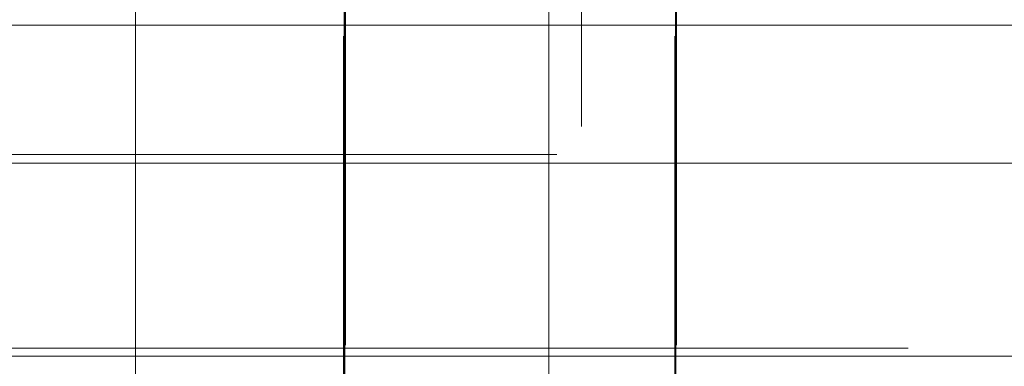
# Model space of a CAD drawing. Header units: millimetres. Extents: x -50 to 901, y -50 to 714.
# Tile 49 of 186: x -1.05 to 7.87, y -10.16 to -7.02. Entities that reach past the tile are written whole.
import ezdxf

# ---------------------------------------------------------------- set-up
doc = ezdxf.new("R2010")
doc.units = ezdxf.units.MM

# ---------------------------------------------------------------- blocks, each defined once
blk = doc.blocks.new('SW_CENTERMARKSYMBOL_0')
at = {"color": 0, "linetype": 'Continuous', "lineweight": 18}
blk.add_line((0, -10), (0, -48.6219), dxfattribs=at)
blk = doc.blocks.new('SW_CENTERMARKSYMBOL_19')
at = {"color": 0, "linetype": 'Continuous', "lineweight": 18}
for p, q in [((0, 0), (5, 0)), ((5, 0), (5.9011, 0))]:
    blk.add_line(p, q, dxfattribs=at)
blk = doc.blocks.new('SW_CENTERMARKSYMBOL_20')
at = {"color": 0, "linetype": 'Continuous', "lineweight": 18}
for p, q in [((0, 0), (5, 0)), ((5, 0), (5.9011, 0))]:
    blk.add_line(p, q, dxfattribs=at)
blk = doc.blocks.new('SW_CENTERMARKSYMBOL_21')
at = {"color": 0, "linetype": 'Continuous', "lineweight": 18}
for p, q in [((-5, 0), (-5.9011, 0)), ((0, 0), (-5, 0))]:
    blk.add_line(p, q, dxfattribs=at)
blk = doc.blocks.new('SW_CENTERMARKSYMBOL_22')
at = {"color": 0, "linetype": 'Continuous', "lineweight": 18}
for p, q in [((-5, 0), (-5.9011, 0)), ((0, 0), (-5, 0))]:
    blk.add_line(p, q, dxfattribs=at)
blk = doc.blocks.new('SW_CENTERMARKSYMBOL_23')
at = {"color": 0, "linetype": 'Continuous', "lineweight": 18}
for p, q in [((0, 0), (0, 5)), ((-5, 0), (-5.9011, 0)), ((0, 0), (-5, 0)), ((0, 0), (0, -5)), ((0, 0), (5, 0))]:
    blk.add_line(p, q, dxfattribs=at)
blk = doc.blocks.new('SW_CENTERMARKSYMBOL_24')
at = {"color": 0, "linetype": 'Continuous', "lineweight": 18}
for p, q in [((0, 0), (0, 5)), ((0, 0), (-5, 0)), ((0, 0), (0, -5)), ((0, 0), (5, 0)), ((5, 0), (5.9011, 0))]:
    blk.add_line(p, q, dxfattribs=at)
blk = doc.blocks.new('SW_CENTERMARKSYMBOL_25')
at = {"color": 0, "linetype": 'Continuous', "lineweight": 18}
for p, q in [((0, 0), (5, 0)), ((5, 0), (5.9011, 0))]:
    blk.add_line(p, q, dxfattribs=at)
blk = doc.blocks.new('SW_CENTERMARKSYMBOL_26')
at = {"color": 0, "linetype": 'Continuous', "lineweight": 18}
for p, q in [((0, 0), (5, 0)), ((5, 0), (5.9011, 0))]:
    blk.add_line(p, q, dxfattribs=at)
blk = doc.blocks.new('SW_CENTERMARKSYMBOL_27')
at = {"color": 0, "linetype": 'Continuous', "lineweight": 18}
for p, q in [((0, 0), (0, -5)), ((0, -5), (0, -5.9011))]:
    blk.add_line(p, q, dxfattribs=at)
blk = doc.blocks.new('SW_CENTERMARKSYMBOL_28')
at = {"color": 0, "linetype": 'Continuous', "lineweight": 18}
for p, q in [((0, 0), (0, -5)), ((0, -5), (0, -5.9011))]:
    blk.add_line(p, q, dxfattribs=at)
blk = doc.blocks.new('SW_CENTERMARKSYMBOL_35')
at = {"color": 0, "linetype": 'Continuous', "lineweight": 18}
for p, q in [((0, 0), (0, 5)), ((0, 0), (-5, 0)), ((0, 0), (0, -5)), ((0, 0), (5, 0)), ((5, 0), (5.9011, 0))]:
    blk.add_line(p, q, dxfattribs=at)
blk = doc.blocks.new('SW_CENTERMARKSYMBOL_36')
at = {"color": 0, "linetype": 'Continuous', "lineweight": 18}
for p, q in [((0, 0), (0, 5)), ((-5, 0), (-5.9011, 0)), ((0, 0), (-5, 0)), ((0, 0), (0, -5)), ((0, 0), (5, 0))]:
    blk.add_line(p, q, dxfattribs=at)
blk = doc.blocks.new('SW_CENTERMARKSYMBOL_37')
at = {"color": 0, "linetype": 'Continuous', "lineweight": 18}
for p, q in [((-5, 0), (-5.9011, 0)), ((0, 0), (-5, 0))]:
    blk.add_line(p, q, dxfattribs=at)
blk = doc.blocks.new('SW_CENTERMARKSYMBOL_38')
at = {"color": 0, "linetype": 'Continuous', "lineweight": 18}
for p, q in [((-5, 0), (-5.9011, 0)), ((0, 0), (-5, 0))]:
    blk.add_line(p, q, dxfattribs=at)
blk = doc.blocks.new('SW_CENTERMARKSYMBOL_49')
at = {"color": 0, "linetype": 'Continuous', "lineweight": 18}
for p, q in [((0, 5), (0, 5.9011)), ((0, 0), (0, 5))]:
    blk.add_line(p, q, dxfattribs=at)
blk = doc.blocks.new('SW_CENTERMARKSYMBOL_50')
at = {"color": 0, "linetype": 'Continuous', "lineweight": 18}
for p, q in [((0, 5), (0, 5.9011)), ((0, 0), (0, 5))]:
    blk.add_line(p, q, dxfattribs=at)
blk = doc.blocks.new('SW_CENTERMARKSYMBOL_554')
at = {"color": 0, "linetype": 'Continuous', "lineweight": 18}
for p, q in [((0, 0), (0, 5)), ((0, 0), (-5, 0)), ((0, 0), (0, -5)), ((0, 0), (5, 0)), ((5, 0), (7, 0))]:
    blk.add_line(p, q, dxfattribs=at)
blk = doc.blocks.new('SW_CENTERMARKSYMBOL_556')
at = {"color": 0, "linetype": 'Continuous', "lineweight": 18}
blk.add_line((0, -5), (0, -8), dxfattribs=at)
blk = doc.blocks.new('SW_CENTERMARKSYMBOL_559')
at = {"color": 0, "linetype": 'Continuous', "lineweight": 18}
for q in [(0, 5), (-5, 0), (0, -5), (5, 0)]:
    blk.add_line((0, 0), q, dxfattribs=at)
blk = doc.blocks.new('SW_CENTERMARKSYMBOL_561')
at = {"color": 0, "linetype": 'Continuous', "lineweight": 18}
for p, q in [((0, 0), (5, 0)), ((5, 0), (8, 0))]:
    blk.add_line(p, q, dxfattribs=at)
blk = doc.blocks.new('SW_CENTERMARKSYMBOL_563')
at = {"color": 0, "linetype": 'Continuous', "lineweight": 18}
blk.add_line((0, -10), (0, -48.6219), dxfattribs=at)
blk = doc.blocks.new('SW_CENTERMARKSYMBOL_582')
at = {"color": 0, "linetype": 'Continuous', "lineweight": 18}
for p, q in [((0, 0), (5, 0)), ((5, 0), (5.9011, 0))]:
    blk.add_line(p, q, dxfattribs=at)
blk = doc.blocks.new('SW_CENTERMARKSYMBOL_583')
at = {"color": 0, "linetype": 'Continuous', "lineweight": 18}
for p, q in [((0, 0), (5, 0)), ((5, 0), (5.9011, 0))]:
    blk.add_line(p, q, dxfattribs=at)
blk = doc.blocks.new('SW_CENTERMARKSYMBOL_584')
at = {"color": 0, "linetype": 'Continuous', "lineweight": 18}
for p, q in [((-5, 0), (-5.9011, 0)), ((0, 0), (-5, 0))]:
    blk.add_line(p, q, dxfattribs=at)
blk = doc.blocks.new('SW_CENTERMARKSYMBOL_585')
at = {"color": 0, "linetype": 'Continuous', "lineweight": 18}
for p, q in [((-5, 0), (-5.9011, 0)), ((0, 0), (-5, 0))]:
    blk.add_line(p, q, dxfattribs=at)
blk = doc.blocks.new('SW_CENTERMARKSYMBOL_586')
at = {"color": 0, "linetype": 'Continuous', "lineweight": 18}
for p, q in [((0, 0), (0, 5)), ((-5, 0), (-5.9011, 0)), ((0, 0), (-5, 0)), ((0, 0), (0, -5)), ((0, 0), (5, 0))]:
    blk.add_line(p, q, dxfattribs=at)
blk = doc.blocks.new('SW_CENTERMARKSYMBOL_587')
at = {"color": 0, "linetype": 'Continuous', "lineweight": 18}
for p, q in [((0, 0), (0, 5)), ((0, 0), (-5, 0)), ((0, 0), (0, -5)), ((0, 0), (5, 0)), ((5, 0), (5.9011, 0))]:
    blk.add_line(p, q, dxfattribs=at)
blk = doc.blocks.new('SW_CENTERMARKSYMBOL_588')
at = {"color": 0, "linetype": 'Continuous', "lineweight": 18}
for p, q in [((0, 0), (5, 0)), ((5, 0), (5.9011, 0))]:
    blk.add_line(p, q, dxfattribs=at)
blk = doc.blocks.new('SW_CENTERMARKSYMBOL_589')
at = {"color": 0, "linetype": 'Continuous', "lineweight": 18}
for p, q in [((0, 0), (5, 0)), ((5, 0), (5.9011, 0))]:
    blk.add_line(p, q, dxfattribs=at)
blk = doc.blocks.new('SW_CENTERMARKSYMBOL_590')
at = {"color": 0, "linetype": 'Continuous', "lineweight": 18}
for p, q in [((0, 0), (0, -5)), ((0, -5), (0, -5.9011))]:
    blk.add_line(p, q, dxfattribs=at)
blk = doc.blocks.new('SW_CENTERMARKSYMBOL_591')
at = {"color": 0, "linetype": 'Continuous', "lineweight": 18}
for p, q in [((0, 0), (0, -5)), ((0, -5), (0, -5.9011))]:
    blk.add_line(p, q, dxfattribs=at)
blk = doc.blocks.new('SW_CENTERMARKSYMBOL_598')
at = {"color": 0, "linetype": 'Continuous', "lineweight": 18}
for p, q in [((0, 0), (0, 5)), ((0, 0), (-5, 0)), ((0, 0), (0, -5)), ((0, 0), (5, 0)), ((5, 0), (5.9011, 0))]:
    blk.add_line(p, q, dxfattribs=at)
blk = doc.blocks.new('SW_CENTERMARKSYMBOL_599')
at = {"color": 0, "linetype": 'Continuous', "lineweight": 18}
for p, q in [((0, 0), (0, 5)), ((-5, 0), (-5.9011, 0)), ((0, 0), (-5, 0)), ((0, 0), (0, -5)), ((0, 0), (5, 0))]:
    blk.add_line(p, q, dxfattribs=at)
blk = doc.blocks.new('SW_CENTERMARKSYMBOL_600')
at = {"color": 0, "linetype": 'Continuous', "lineweight": 18}
for p, q in [((-5, 0), (-5.9011, 0)), ((0, 0), (-5, 0))]:
    blk.add_line(p, q, dxfattribs=at)
blk = doc.blocks.new('SW_CENTERMARKSYMBOL_601')
at = {"color": 0, "linetype": 'Continuous', "lineweight": 18}
for p, q in [((-5, 0), (-5.9011, 0)), ((0, 0), (-5, 0))]:
    blk.add_line(p, q, dxfattribs=at)
blk = doc.blocks.new('SW_CENTERMARKSYMBOL_612')
at = {"color": 0, "linetype": 'Continuous', "lineweight": 18}
for p, q in [((0, 5), (0, 5.9011)), ((0, 0), (0, 5))]:
    blk.add_line(p, q, dxfattribs=at)
blk = doc.blocks.new('SW_CENTERMARKSYMBOL_613')
at = {"color": 0, "linetype": 'Continuous', "lineweight": 18}
for p, q in [((0, 5), (0, 5.9011)), ((0, 0), (0, 5))]:
    blk.add_line(p, q, dxfattribs=at)
blk = doc.blocks.new('SW_CENTERMARKSYMBOL_1117')
at = {"color": 0, "linetype": 'Continuous', "lineweight": 18}
for p, q in [((0, 0), (0, 5)), ((0, 0), (-5, 0)), ((0, 0), (0, -5)), ((0, 0), (5, 0)), ((5, 0), (7, 0))]:
    blk.add_line(p, q, dxfattribs=at)
blk = doc.blocks.new('SW_CENTERMARKSYMBOL_1119')
at = {"color": 0, "linetype": 'Continuous', "lineweight": 18}
blk.add_line((0, -5), (0, -8), dxfattribs=at)
blk = doc.blocks.new('SW_CENTERMARKSYMBOL_1122')
at = {"color": 0, "linetype": 'Continuous', "lineweight": 18}
for q in [(0, 5), (-5, 0), (0, -5), (5, 0)]:
    blk.add_line((0, 0), q, dxfattribs=at)
blk = doc.blocks.new('SW_CENTERMARKSYMBOL_1124')
at = {"color": 0, "linetype": 'Continuous', "lineweight": 18}
for p, q in [((0, 0), (5, 0)), ((5, 0), (8, 0))]:
    blk.add_line(p, q, dxfattribs=at)
blk = doc.blocks.new('SW_CENTERMARKSYMBOL_1126')
at = {"color": 0, "linetype": 'Continuous', "lineweight": 18}
blk.add_line((0, -10), (0, -48.6219), dxfattribs=at)
blk = doc.blocks.new('SW_CENTERMARKSYMBOL_1145')
at = {"color": 0, "linetype": 'Continuous', "lineweight": 18}
for p, q in [((0, 0), (5, 0)), ((5, 0), (5.9011, 0))]:
    blk.add_line(p, q, dxfattribs=at)
blk = doc.blocks.new('SW_CENTERMARKSYMBOL_1146')
at = {"color": 0, "linetype": 'Continuous', "lineweight": 18}
for p, q in [((0, 0), (5, 0)), ((5, 0), (5.9011, 0))]:
    blk.add_line(p, q, dxfattribs=at)
blk = doc.blocks.new('SW_CENTERMARKSYMBOL_1147')
at = {"color": 0, "linetype": 'Continuous', "lineweight": 18}
for p, q in [((-5, 0), (-5.9011, 0)), ((0, 0), (-5, 0))]:
    blk.add_line(p, q, dxfattribs=at)
blk = doc.blocks.new('SW_CENTERMARKSYMBOL_1148')
at = {"color": 0, "linetype": 'Continuous', "lineweight": 18}
for p, q in [((-5, 0), (-5.9011, 0)), ((0, 0), (-5, 0))]:
    blk.add_line(p, q, dxfattribs=at)
blk = doc.blocks.new('SW_CENTERMARKSYMBOL_1149')
at = {"color": 0, "linetype": 'Continuous', "lineweight": 18}
for p, q in [((0, 0), (0, 5)), ((-5, 0), (-5.9011, 0)), ((0, 0), (-5, 0)), ((0, 0), (0, -5)), ((0, 0), (5, 0))]:
    blk.add_line(p, q, dxfattribs=at)
blk = doc.blocks.new('SW_CENTERMARKSYMBOL_1150')
at = {"color": 0, "linetype": 'Continuous', "lineweight": 18}
for p, q in [((0, 0), (0, 5)), ((0, 0), (-5, 0)), ((0, 0), (0, -5)), ((0, 0), (5, 0)), ((5, 0), (5.9011, 0))]:
    blk.add_line(p, q, dxfattribs=at)
blk = doc.blocks.new('SW_CENTERMARKSYMBOL_1151')
at = {"color": 0, "linetype": 'Continuous', "lineweight": 18}
for p, q in [((0, 0), (5, 0)), ((5, 0), (5.9011, 0))]:
    blk.add_line(p, q, dxfattribs=at)
blk = doc.blocks.new('SW_CENTERMARKSYMBOL_1152')
at = {"color": 0, "linetype": 'Continuous', "lineweight": 18}
for p, q in [((0, 0), (5, 0)), ((5, 0), (5.9011, 0))]:
    blk.add_line(p, q, dxfattribs=at)
blk = doc.blocks.new('SW_CENTERMARKSYMBOL_1153')
at = {"color": 0, "linetype": 'Continuous', "lineweight": 18}
for p, q in [((0, 0), (0, -5)), ((0, -5), (0, -5.9011))]:
    blk.add_line(p, q, dxfattribs=at)
blk = doc.blocks.new('SW_CENTERMARKSYMBOL_1154')
at = {"color": 0, "linetype": 'Continuous', "lineweight": 18}
for p, q in [((0, 0), (0, -5)), ((0, -5), (0, -5.9011))]:
    blk.add_line(p, q, dxfattribs=at)
blk = doc.blocks.new('SW_CENTERMARKSYMBOL_1161')
at = {"color": 0, "linetype": 'Continuous', "lineweight": 18}
for p, q in [((0, 0), (0, 5)), ((0, 0), (-5, 0)), ((0, 0), (0, -5)), ((0, 0), (5, 0)), ((5, 0), (5.9011, 0))]:
    blk.add_line(p, q, dxfattribs=at)
blk = doc.blocks.new('SW_CENTERMARKSYMBOL_1162')
at = {"color": 0, "linetype": 'Continuous', "lineweight": 18}
for p, q in [((0, 0), (0, 5)), ((-5, 0), (-5.9011, 0)), ((0, 0), (-5, 0)), ((0, 0), (0, -5)), ((0, 0), (5, 0))]:
    blk.add_line(p, q, dxfattribs=at)
blk = doc.blocks.new('SW_CENTERMARKSYMBOL_1163')
at = {"color": 0, "linetype": 'Continuous', "lineweight": 18}
for p, q in [((-5, 0), (-5.9011, 0)), ((0, 0), (-5, 0))]:
    blk.add_line(p, q, dxfattribs=at)
blk = doc.blocks.new('SW_CENTERMARKSYMBOL_1164')
at = {"color": 0, "linetype": 'Continuous', "lineweight": 18}
for p, q in [((-5, 0), (-5.9011, 0)), ((0, 0), (-5, 0))]:
    blk.add_line(p, q, dxfattribs=at)
blk = doc.blocks.new('SW_CENTERMARKSYMBOL_1175')
at = {"color": 0, "linetype": 'Continuous', "lineweight": 18}
for p, q in [((0, 5), (0, 5.9011)), ((0, 0), (0, 5))]:
    blk.add_line(p, q, dxfattribs=at)
blk = doc.blocks.new('SW_CENTERMARKSYMBOL_1176')
at = {"color": 0, "linetype": 'Continuous', "lineweight": 18}
for p, q in [((0, 5), (0, 5.9011)), ((0, 0), (0, 5))]:
    blk.add_line(p, q, dxfattribs=at)
blk = doc.blocks.new('SW_CENTERMARKSYMBOL_1680')
at = {"color": 0, "linetype": 'Continuous', "lineweight": 18}
for p, q in [((0, 0), (0, 5)), ((0, 0), (-5, 0)), ((0, 0), (0, -5)), ((0, 0), (5, 0)), ((5, 0), (7, 0))]:
    blk.add_line(p, q, dxfattribs=at)
blk = doc.blocks.new('SW_CENTERMARKSYMBOL_1682')
at = {"color": 0, "linetype": 'Continuous', "lineweight": 18}
blk.add_line((0, -5), (0, -8), dxfattribs=at)
blk = doc.blocks.new('SW_CENTERMARKSYMBOL_1685')
at = {"color": 0, "linetype": 'Continuous', "lineweight": 18}
for q in [(0, 5), (-5, 0), (0, -5), (5, 0)]:
    blk.add_line((0, 0), q, dxfattribs=at)
blk = doc.blocks.new('SW_CENTERMARKSYMBOL_1687')
at = {"color": 0, "linetype": 'Continuous', "lineweight": 18}
for p, q in [((0, 0), (5, 0)), ((5, 0), (8, 0))]:
    blk.add_line(p, q, dxfattribs=at)
blk = doc.blocks.new('SW_CENTERMARKSYMBOL_1689')
at = {"color": 0, "linetype": 'Continuous', "lineweight": 18}
blk.add_line((0, -10), (0, -48.6219), dxfattribs=at)
blk = doc.blocks.new('SW_CENTERMARKSYMBOL_1708')
at = {"color": 0, "linetype": 'Continuous', "lineweight": 18}
for p, q in [((0, 0), (5, 0)), ((5, 0), (5.9011, 0))]:
    blk.add_line(p, q, dxfattribs=at)
blk = doc.blocks.new('SW_CENTERMARKSYMBOL_1709')
at = {"color": 0, "linetype": 'Continuous', "lineweight": 18}
for p, q in [((0, 0), (5, 0)), ((5, 0), (5.9011, 0))]:
    blk.add_line(p, q, dxfattribs=at)
blk = doc.blocks.new('SW_CENTERMARKSYMBOL_1710')
at = {"color": 0, "linetype": 'Continuous', "lineweight": 18}
for p, q in [((-5, 0), (-5.9011, 0)), ((0, 0), (-5, 0))]:
    blk.add_line(p, q, dxfattribs=at)
blk = doc.blocks.new('SW_CENTERMARKSYMBOL_1711')
at = {"color": 0, "linetype": 'Continuous', "lineweight": 18}
for p, q in [((-5, 0), (-5.9011, 0)), ((0, 0), (-5, 0))]:
    blk.add_line(p, q, dxfattribs=at)
blk = doc.blocks.new('SW_CENTERMARKSYMBOL_1712')
at = {"color": 0, "linetype": 'Continuous', "lineweight": 18}
for p, q in [((0, 0), (0, 5)), ((-5, 0), (-5.9011, 0)), ((0, 0), (-5, 0)), ((0, 0), (0, -5)), ((0, 0), (5, 0))]:
    blk.add_line(p, q, dxfattribs=at)
blk = doc.blocks.new('SW_CENTERMARKSYMBOL_1713')
at = {"color": 0, "linetype": 'Continuous', "lineweight": 18}
for p, q in [((0, 0), (0, 5)), ((0, 0), (-5, 0)), ((0, 0), (0, -5)), ((0, 0), (5, 0)), ((5, 0), (5.9011, 0))]:
    blk.add_line(p, q, dxfattribs=at)
blk = doc.blocks.new('SW_CENTERMARKSYMBOL_1714')
at = {"color": 0, "linetype": 'Continuous', "lineweight": 18}
for p, q in [((0, 0), (5, 0)), ((5, 0), (5.9011, 0))]:
    blk.add_line(p, q, dxfattribs=at)
blk = doc.blocks.new('SW_CENTERMARKSYMBOL_1715')
at = {"color": 0, "linetype": 'Continuous', "lineweight": 18}
for p, q in [((0, 0), (5, 0)), ((5, 0), (5.9011, 0))]:
    blk.add_line(p, q, dxfattribs=at)
blk = doc.blocks.new('SW_CENTERMARKSYMBOL_1716')
at = {"color": 0, "linetype": 'Continuous', "lineweight": 18}
for p, q in [((0, 0), (0, -5)), ((0, -5), (0, -5.9011))]:
    blk.add_line(p, q, dxfattribs=at)
blk = doc.blocks.new('SW_CENTERMARKSYMBOL_1717')
at = {"color": 0, "linetype": 'Continuous', "lineweight": 18}
for p, q in [((0, 0), (0, -5)), ((0, -5), (0, -5.9011))]:
    blk.add_line(p, q, dxfattribs=at)
blk = doc.blocks.new('SW_CENTERMARKSYMBOL_1724')
at = {"color": 0, "linetype": 'Continuous', "lineweight": 18}
for p, q in [((0, 0), (0, 5)), ((0, 0), (-5, 0)), ((0, 0), (0, -5)), ((0, 0), (5, 0)), ((5, 0), (5.9011, 0))]:
    blk.add_line(p, q, dxfattribs=at)
blk = doc.blocks.new('SW_CENTERMARKSYMBOL_1725')
at = {"color": 0, "linetype": 'Continuous', "lineweight": 18}
for p, q in [((0, 0), (0, 5)), ((-5, 0), (-5.9011, 0)), ((0, 0), (-5, 0)), ((0, 0), (0, -5)), ((0, 0), (5, 0))]:
    blk.add_line(p, q, dxfattribs=at)
blk = doc.blocks.new('SW_CENTERMARKSYMBOL_1726')
at = {"color": 0, "linetype": 'Continuous', "lineweight": 18}
for p, q in [((-5, 0), (-5.9011, 0)), ((0, 0), (-5, 0))]:
    blk.add_line(p, q, dxfattribs=at)
blk = doc.blocks.new('SW_CENTERMARKSYMBOL_1727')
at = {"color": 0, "linetype": 'Continuous', "lineweight": 18}
for p, q in [((-5, 0), (-5.9011, 0)), ((0, 0), (-5, 0))]:
    blk.add_line(p, q, dxfattribs=at)
blk = doc.blocks.new('SW_CENTERMARKSYMBOL_1738')
at = {"color": 0, "linetype": 'Continuous', "lineweight": 18}
for p, q in [((0, 5), (0, 5.9011)), ((0, 0), (0, 5))]:
    blk.add_line(p, q, dxfattribs=at)
blk = doc.blocks.new('SW_CENTERMARKSYMBOL_1739')
at = {"color": 0, "linetype": 'Continuous', "lineweight": 18}
for p, q in [((0, 5), (0, 5.9011)), ((0, 0), (0, 5))]:
    blk.add_line(p, q, dxfattribs=at)
blk = doc.blocks.new('SW_CENTERMARKSYMBOL_2243')
at = {"color": 0, "linetype": 'Continuous', "lineweight": 18}
for p, q in [((0, 0), (0, 5)), ((0, 0), (-5, 0)), ((0, 0), (0, -5)), ((0, 0), (5, 0)), ((5, 0), (7, 0))]:
    blk.add_line(p, q, dxfattribs=at)
blk = doc.blocks.new('SW_CENTERMARKSYMBOL_2245')
at = {"color": 0, "linetype": 'Continuous', "lineweight": 18}
blk.add_line((0, -5), (0, -8), dxfattribs=at)
blk = doc.blocks.new('SW_CENTERMARKSYMBOL_2248')
at = {"color": 0, "linetype": 'Continuous', "lineweight": 18}
for q in [(0, 5), (-5, 0), (0, -5), (5, 0)]:
    blk.add_line((0, 0), q, dxfattribs=at)
blk = doc.blocks.new('SW_CENTERMARKSYMBOL_2250')
at = {"color": 0, "linetype": 'Continuous', "lineweight": 18}
for p, q in [((0, 0), (5, 0)), ((5, 0), (8, 0))]:
    blk.add_line(p, q, dxfattribs=at)
blk = doc.blocks.new('SW_CENTERMARKSYMBOL_2252')
at = {"color": 0, "linetype": 'Continuous', "lineweight": 18}
blk.add_line((0, -10), (0, -48.6219), dxfattribs=at)
blk = doc.blocks.new('SW_CENTERMARKSYMBOL_2271')
at = {"color": 0, "linetype": 'Continuous', "lineweight": 18}
for p, q in [((0, 0), (5, 0)), ((5, 0), (5.9011, 0))]:
    blk.add_line(p, q, dxfattribs=at)
blk = doc.blocks.new('SW_CENTERMARKSYMBOL_2272')
at = {"color": 0, "linetype": 'Continuous', "lineweight": 18}
for p, q in [((0, 0), (5, 0)), ((5, 0), (5.9011, 0))]:
    blk.add_line(p, q, dxfattribs=at)
blk = doc.blocks.new('SW_CENTERMARKSYMBOL_2273')
at = {"color": 0, "linetype": 'Continuous', "lineweight": 18}
for p, q in [((-5, 0), (-5.9011, 0)), ((0, 0), (-5, 0))]:
    blk.add_line(p, q, dxfattribs=at)
blk = doc.blocks.new('SW_CENTERMARKSYMBOL_2274')
at = {"color": 0, "linetype": 'Continuous', "lineweight": 18}
for p, q in [((-5, 0), (-5.9011, 0)), ((0, 0), (-5, 0))]:
    blk.add_line(p, q, dxfattribs=at)
blk = doc.blocks.new('SW_CENTERMARKSYMBOL_2275')
at = {"color": 0, "linetype": 'Continuous', "lineweight": 18}
for p, q in [((0, 0), (0, 5)), ((-5, 0), (-5.9011, 0)), ((0, 0), (-5, 0)), ((0, 0), (0, -5)), ((0, 0), (5, 0))]:
    blk.add_line(p, q, dxfattribs=at)
blk = doc.blocks.new('SW_CENTERMARKSYMBOL_2276')
at = {"color": 0, "linetype": 'Continuous', "lineweight": 18}
for p, q in [((0, 0), (0, 5)), ((0, 0), (-5, 0)), ((0, 0), (0, -5)), ((0, 0), (5, 0)), ((5, 0), (5.9011, 0))]:
    blk.add_line(p, q, dxfattribs=at)
blk = doc.blocks.new('SW_CENTERMARKSYMBOL_2277')
at = {"color": 0, "linetype": 'Continuous', "lineweight": 18}
for p, q in [((0, 0), (5, 0)), ((5, 0), (5.9011, 0))]:
    blk.add_line(p, q, dxfattribs=at)
blk = doc.blocks.new('SW_CENTERMARKSYMBOL_2278')
at = {"color": 0, "linetype": 'Continuous', "lineweight": 18}
for p, q in [((0, 0), (5, 0)), ((5, 0), (5.9011, 0))]:
    blk.add_line(p, q, dxfattribs=at)
blk = doc.blocks.new('SW_CENTERMARKSYMBOL_2279')
at = {"color": 0, "linetype": 'Continuous', "lineweight": 18}
for p, q in [((0, 0), (0, -5)), ((0, -5), (0, -5.9011))]:
    blk.add_line(p, q, dxfattribs=at)
blk = doc.blocks.new('SW_CENTERMARKSYMBOL_2280')
at = {"color": 0, "linetype": 'Continuous', "lineweight": 18}
for p, q in [((0, 0), (0, -5)), ((0, -5), (0, -5.9011))]:
    blk.add_line(p, q, dxfattribs=at)
blk = doc.blocks.new('SW_CENTERMARKSYMBOL_2287')
at = {"color": 0, "linetype": 'Continuous', "lineweight": 18}
for p, q in [((0, 0), (0, 5)), ((0, 0), (-5, 0)), ((0, 0), (0, -5)), ((0, 0), (5, 0)), ((5, 0), (5.9011, 0))]:
    blk.add_line(p, q, dxfattribs=at)
blk = doc.blocks.new('SW_CENTERMARKSYMBOL_2288')
at = {"color": 0, "linetype": 'Continuous', "lineweight": 18}
for p, q in [((0, 0), (0, 5)), ((-5, 0), (-5.9011, 0)), ((0, 0), (-5, 0)), ((0, 0), (0, -5)), ((0, 0), (5, 0))]:
    blk.add_line(p, q, dxfattribs=at)
blk = doc.blocks.new('SW_CENTERMARKSYMBOL_2289')
at = {"color": 0, "linetype": 'Continuous', "lineweight": 18}
for p, q in [((-5, 0), (-5.9011, 0)), ((0, 0), (-5, 0))]:
    blk.add_line(p, q, dxfattribs=at)
blk = doc.blocks.new('SW_CENTERMARKSYMBOL_2290')
at = {"color": 0, "linetype": 'Continuous', "lineweight": 18}
for p, q in [((-5, 0), (-5.9011, 0)), ((0, 0), (-5, 0))]:
    blk.add_line(p, q, dxfattribs=at)
blk = doc.blocks.new('SW_CENTERMARKSYMBOL_2301')
at = {"color": 0, "linetype": 'Continuous', "lineweight": 18}
for p, q in [((0, 5), (0, 5.9011)), ((0, 0), (0, 5))]:
    blk.add_line(p, q, dxfattribs=at)
blk = doc.blocks.new('SW_CENTERMARKSYMBOL_2302')
at = {"color": 0, "linetype": 'Continuous', "lineweight": 18}
for p, q in [((0, 5), (0, 5.9011)), ((0, 0), (0, 5))]:
    blk.add_line(p, q, dxfattribs=at)
blk = doc.blocks.new('SW_CENTERMARKSYMBOL_2806')
at = {"color": 0, "linetype": 'Continuous', "lineweight": 18}
for p, q in [((0, 0), (0, 5)), ((0, 0), (-5, 0)), ((0, 0), (0, -5)), ((0, 0), (5, 0)), ((5, 0), (7, 0))]:
    blk.add_line(p, q, dxfattribs=at)
blk = doc.blocks.new('SW_CENTERMARKSYMBOL_2808')
at = {"color": 0, "linetype": 'Continuous', "lineweight": 18}
blk.add_line((0, -5), (0, -8), dxfattribs=at)
blk = doc.blocks.new('SW_CENTERMARKSYMBOL_2811')
at = {"color": 0, "linetype": 'Continuous', "lineweight": 18}
for q in [(0, 5), (-5, 0), (0, -5), (5, 0)]:
    blk.add_line((0, 0), q, dxfattribs=at)
blk = doc.blocks.new('SW_CENTERMARKSYMBOL_2813')
at = {"color": 0, "linetype": 'Continuous', "lineweight": 18}
for p, q in [((0, 0), (5, 0)), ((5, 0), (8, 0))]:
    blk.add_line(p, q, dxfattribs=at)

msp = doc.modelspace()

# ---------------------------------------------------------------- linework, layer by layer
at = {"color": 7, "linetype": 'Continuous', "lineweight": 25}
for radius in [45, 45, 45, 45, 45, 43.8964, 43.8964, 43.8964, 43.8964, 43.8964, 43.6219, 43.6219, 43.6219, 43.6219, 43.6219, 42.2814, 42.2814, 42.2814, 42.2814, 42.2814, 35.2814, 35.2814, 35.2814, 35.2814, 35.2814, 33.2814, 33.2814, 33.2814, 33.2814, 33.2814, 15, 15, 15, 15, 15]:
    msp.add_circle((0, 0), radius, dxfattribs=at)
msp.add_arc((0, 0), 50, 274.01152, 355.98848, dxfattribs=at)
msp.add_arc((0, 0), 50, 274.01152, 355.98848, dxfattribs=at)
msp.add_arc((0, 0), 50, 274.01152, 355.98848, dxfattribs=at)
msp.add_arc((0, 0), 50, 274.01152, 355.98848, dxfattribs=at)
msp.add_arc((0, 0), 50, 274.01152, 355.98848, dxfattribs=at)

# ---------------------------------------------------------------- block references
at = {"color": 7, "linetype": 'Continuous', "lineweight": 18}
for name, p in [('SW_CENTERMARKSYMBOL_0', (0, 0)), ('SW_CENTERMARKSYMBOL_563', (0, 0)), ('SW_CENTERMARKSYMBOL_1126', (0, 0)), ('SW_CENTERMARKSYMBOL_1689', (0, 0)), ('SW_CENTERMARKSYMBOL_2252', (0, 0)), ('SW_CENTERMARKSYMBOL_556', (4.0404, 0.0088)), ('SW_CENTERMARKSYMBOL_1119', (4.0404, 0.0088)), ('SW_CENTERMARKSYMBOL_1682', (4.0404, 0.0088)), ('SW_CENTERMARKSYMBOL_2245', (4.0404, 0.0088)), ('SW_CENTERMARKSYMBOL_2808', (4.0404, 0.0088)), ('SW_CENTERMARKSYMBOL_28', (1.9018, -4.0711)), ('SW_CENTERMARKSYMBOL_591', (1.9018, -4.0711)), ('SW_CENTERMARKSYMBOL_1154', (1.9018, -4.0711)), ('SW_CENTERMARKSYMBOL_1717', (1.9018, -4.0711)), ('SW_CENTERMARKSYMBOL_2280', (1.9018, -4.0711)), ('SW_CENTERMARKSYMBOL_27', (4.9018, -4.0711)), ('SW_CENTERMARKSYMBOL_590', (4.9018, -4.0711)), ('SW_CENTERMARKSYMBOL_1153', (4.9018, -4.0711)), ('SW_CENTERMARKSYMBOL_1716', (4.9018, -4.0711)), ('SW_CENTERMARKSYMBOL_2279', (4.9018, -4.0711)), ('SW_CENTERMARKSYMBOL_561', (-4.183, -8.2444)), ('SW_CENTERMARKSYMBOL_1124', (-4.183, -8.2444)), ('SW_CENTERMARKSYMBOL_1687', (-4.183, -8.2444)), ('SW_CENTERMARKSYMBOL_2250', (-4.183, -8.2444)), ('SW_CENTERMARKSYMBOL_2813', (-4.183, -8.2444)), ('SW_CENTERMARKSYMBOL_559', (3.7459, -8.3206)), ('SW_CENTERMARKSYMBOL_1122', (3.7459, -8.3206)), ('SW_CENTERMARKSYMBOL_1685', (3.7459, -8.3206)), ('SW_CENTERMARKSYMBOL_2248', (3.7459, -8.3206)), ('SW_CENTERMARKSYMBOL_2811', (3.7459, -8.3206)), ('SW_CENTERMARKSYMBOL_19', (-4.1036, -7.0711)), ('SW_CENTERMARKSYMBOL_582', (-4.1036, -7.0711)), ('SW_CENTERMARKSYMBOL_1145', (-4.1036, -7.0711)), ('SW_CENTERMARKSYMBOL_1708', (-4.1036, -7.0711)), ('SW_CENTERMARKSYMBOL_2271', (-4.1036, -7.0711)), ('SW_CENTERMARKSYMBOL_20', (-1.1036, -7.0711)), ('SW_CENTERMARKSYMBOL_583', (-1.1036, -7.0711)), ('SW_CENTERMARKSYMBOL_1146', (-1.1036, -7.0711)), ('SW_CENTERMARKSYMBOL_1709', (-1.1036, -7.0711)), ('SW_CENTERMARKSYMBOL_2272', (-1.1036, -7.0711)), ('SW_CENTERMARKSYMBOL_35', (1.8964, -7.0711)), ('SW_CENTERMARKSYMBOL_598', (1.8964, -7.0711)), ('SW_CENTERMARKSYMBOL_1161', (1.8964, -7.0711)), ('SW_CENTERMARKSYMBOL_1724', (1.8964, -7.0711)), ('SW_CENTERMARKSYMBOL_2287', (1.8964, -7.0711)), ('SW_CENTERMARKSYMBOL_36', (4.8964, -7.0711)), ('SW_CENTERMARKSYMBOL_599', (4.8964, -7.0711)), ('SW_CENTERMARKSYMBOL_1162', (4.8964, -7.0711)), ('SW_CENTERMARKSYMBOL_1725', (4.8964, -7.0711)), ('SW_CENTERMARKSYMBOL_2288', (4.8964, -7.0711)), ('SW_CENTERMARKSYMBOL_37', (7.8964, -7.0711)), ('SW_CENTERMARKSYMBOL_600', (7.8964, -7.0711)), ('SW_CENTERMARKSYMBOL_1163', (7.8964, -7.0711)), ('SW_CENTERMARKSYMBOL_1726', (7.8964, -7.0711)), ('SW_CENTERMARKSYMBOL_2289', (7.8964, -7.0711)), ('SW_CENTERMARKSYMBOL_38', (10.8964, -7.0711)), ('SW_CENTERMARKSYMBOL_601', (10.8964, -7.0711)), ('SW_CENTERMARKSYMBOL_1164', (10.8964, -7.0711)), ('SW_CENTERMARKSYMBOL_1727', (10.8964, -7.0711)), ('SW_CENTERMARKSYMBOL_2290', (10.8964, -7.0711)), ('SW_CENTERMARKSYMBOL_554', (0, -10)), ('SW_CENTERMARKSYMBOL_1117', (0, -10)), ('SW_CENTERMARKSYMBOL_1680', (0, -10)), ('SW_CENTERMARKSYMBOL_2243', (0, -10)), ('SW_CENTERMARKSYMBOL_2806', (0, -10)), ('SW_CENTERMARKSYMBOL_26', (-4.1089, -10.071)), ('SW_CENTERMARKSYMBOL_589', (-4.1089, -10.071)), ('SW_CENTERMARKSYMBOL_1152', (-4.1089, -10.071)), ('SW_CENTERMARKSYMBOL_1715', (-4.1089, -10.071)), ('SW_CENTERMARKSYMBOL_2278', (-4.1089, -10.071)), ('SW_CENTERMARKSYMBOL_25', (-1.1089, -10.071)), ('SW_CENTERMARKSYMBOL_588', (-1.1089, -10.071)), ('SW_CENTERMARKSYMBOL_1151', (-1.1089, -10.071)), ('SW_CENTERMARKSYMBOL_1714', (-1.1089, -10.071)), ('SW_CENTERMARKSYMBOL_2277', (-1.1089, -10.071)), ('SW_CENTERMARKSYMBOL_24', (1.8911, -10.071)), ('SW_CENTERMARKSYMBOL_587', (1.8911, -10.071)), ('SW_CENTERMARKSYMBOL_1150', (1.8911, -10.071)), ('SW_CENTERMARKSYMBOL_1713', (1.8911, -10.071)), ('SW_CENTERMARKSYMBOL_2276', (1.8911, -10.071)), ('SW_CENTERMARKSYMBOL_23', (4.8911, -10.071)), ('SW_CENTERMARKSYMBOL_586', (4.8911, -10.071)), ('SW_CENTERMARKSYMBOL_1149', (4.8911, -10.071)), ('SW_CENTERMARKSYMBOL_1712', (4.8911, -10.071)), ('SW_CENTERMARKSYMBOL_2275', (4.8911, -10.071)), ('SW_CENTERMARKSYMBOL_22', (7.8911, -10.071)), ('SW_CENTERMARKSYMBOL_585', (7.8911, -10.071)), ('SW_CENTERMARKSYMBOL_1148', (7.8911, -10.071)), ('SW_CENTERMARKSYMBOL_1711', (7.8911, -10.071)), ('SW_CENTERMARKSYMBOL_2274', (7.8911, -10.071)), ('SW_CENTERMARKSYMBOL_21', (10.8911, -10.071)), ('SW_CENTERMARKSYMBOL_584', (10.8911, -10.071)), ('SW_CENTERMARKSYMBOL_1147', (10.8911, -10.071)), ('SW_CENTERMARKSYMBOL_1710', (10.8911, -10.071)), ('SW_CENTERMARKSYMBOL_2273', (10.8911, -10.071)), ('SW_CENTERMARKSYMBOL_50', (1.8858, -13.071)), ('SW_CENTERMARKSYMBOL_613', (1.8858, -13.071)), ('SW_CENTERMARKSYMBOL_1176', (1.8858, -13.071)), ('SW_CENTERMARKSYMBOL_1739', (1.8858, -13.071)), ('SW_CENTERMARKSYMBOL_2302', (1.8858, -13.071)), ('SW_CENTERMARKSYMBOL_49', (4.8858, -13.071)), ('SW_CENTERMARKSYMBOL_612', (4.8858, -13.071)), ('SW_CENTERMARKSYMBOL_1175', (4.8858, -13.071)), ('SW_CENTERMARKSYMBOL_1738', (4.8858, -13.071)), ('SW_CENTERMARKSYMBOL_2301', (4.8858, -13.071))]:
    msp.add_blockref(name, p, dxfattribs=at)

doc.saveas('drawing.dxf')
